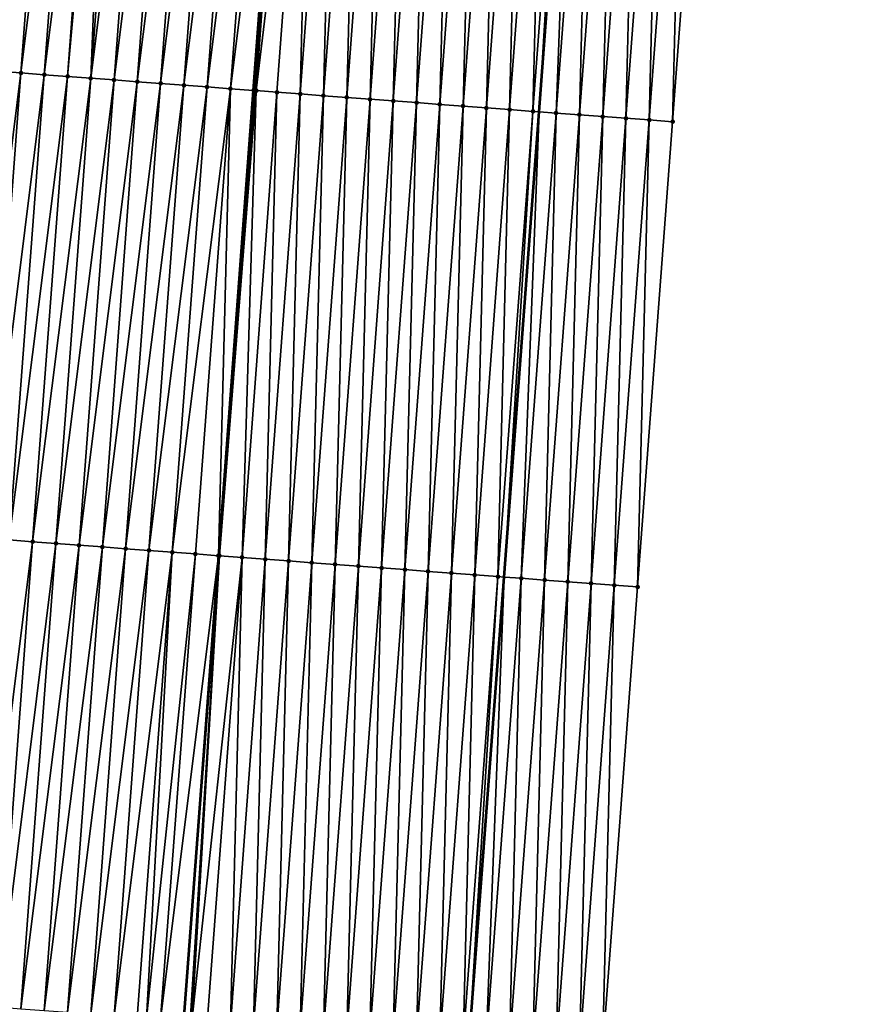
# Model space of a CAD drawing. Header units: feet. Extents: x 2017353 to 2024169, y 808050 to 818690.
# Tile 41 of 256: x 2023416 to 2023452, y 809386 to 809429. Entities that reach past the tile are written whole.
import ezdxf

# ---------------------------------------------------------------- set-up
doc = ezdxf.new("R2010")
doc.units = ezdxf.units.FT
doc.header["$MEASUREMENT"] = 0
for name, color, linetype, lineweight in [('EP_Travel Lane', 172, 'Continuous', 53), ('SB-Road Shots', 141, 'Continuous', 100), ('SB-Road X-Section', 40, 'Continuous', 13), ('STRIPING', 60, 'Continuous', 53)]:
    doc.layers.add(name, color=color, linetype=linetype, lineweight=lineweight)
doc.layers.add('I-77-MM15-17_SB-Surface-BORDER', color=7, linetype='Continuous')
doc.layers.add('I-77-MM15-17_SB-Surface-TIN', color=7, linetype='Continuous')

msp = doc.modelspace()

# ---------------------------------------------------------------- linework, layer by layer
at = {"layer": 'EP_Travel Lane'}
msp.add_polyline3d([(2023412.716046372, 809085.6146323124, 262.8752785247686), (2023414.210677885, 809105.5566020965, 263.1650210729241), (2023415.700220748, 809125.5128031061, 263.4539678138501), (2023417.172606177, 809145.4566661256, 263.7284222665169), (2023418.644971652, 809165.4002588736, 264.0206619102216), (2023420.117318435, 809185.3435984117, 264.3295602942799), (2023421.589662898, 809205.2869065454, 264.6405364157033), (2023423.062000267, 809225.230118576, 264.9578254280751), (2023424.534330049, 809245.1732278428, 265.2818805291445), (2023426.006666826, 809265.1164318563, 265.5997008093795), (2023427.479002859, 809285.059625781, 265.9181849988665), (2023428.956546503, 809304.9878242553, 266.1964958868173), (2023430.453207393, 809324.929921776, 266.4666277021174), (2023431.949844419, 809344.8717013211, 266.7591367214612), (2023433.446489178, 809364.8135838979, 267.0443937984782), (2023434.943131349, 809384.755432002, 267.3320853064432), (2023436.439759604, 809404.6970946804, 267.6328283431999), (2023437.936396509, 809424.6388726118, 267.9254550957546), (2023439.433031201, 809444.580621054, 268.2201574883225), (2023440.922986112, 809464.503379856, 268.5079282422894), (2023442.399370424, 809484.4468866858, 268.7907709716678), (2023443.875722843, 809504.389962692, 269.1021078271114), (2023445.352093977, 809524.3332915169, 269.3967178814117), (2023446.816998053, 809544.2817078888, 269.6885908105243)], dxfattribs=at)
at = {"layer": 'I-77-MM15-17_SB-Surface-BORDER', "color": 3, "linetype": 'Continuous', "lineweight": -3}
msp.add_polyline3d([(2023451.705109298, 809543.9130808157, 269.4070172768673), (2023450.245113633, 809523.9618708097, 269.1513591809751), (2023448.716360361, 809504.0226470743, 268.8509020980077), (2023447.187622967, 809484.0836304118, 268.5367400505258), (2023446.656019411, 809464.0689518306, 268.1706775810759), (2023445.15328495, 809444.1565300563, 267.8550836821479), (2023443.656648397, 809424.2147568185, 267.5621265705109), (2023442.160011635, 809404.272980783, 267.269366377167), (2023440.663358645, 809384.3309885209, 266.9918198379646), (2023439.166723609, 809364.3892354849, 266.6974349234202), (2023436.67282054, 809344.5213567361, 266.4710248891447), (2023435.176169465, 809324.5793899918, 266.1916938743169), (2023433.679507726, 809304.6372811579, 265.9223583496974), (2023432.202443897, 809284.7150899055, 265.6445454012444), (2023430.730105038, 809264.7719611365, 265.3218105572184), (2023429.257760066, 809244.8287495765, 265.004523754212), (2023427.785429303, 809224.8857304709, 264.6745725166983), (2023426.313097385, 809204.9426957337, 264.34565507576), (2023424.840759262, 809184.9995769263, 264.0222543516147), (2023423.368413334, 809165.056352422, 263.7058245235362), (2023421.896061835, 809145.1130524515, 263.3943555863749), (2023420.423694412, 809125.1695367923, 263.0970800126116), (2023417.936476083, 809105.2813916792, 262.8930770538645), (2023416.441847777, 809085.3394646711, 262.6004373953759)], dxfattribs=at)
at = {"layer": 'I-77-MM15-17_SB-Surface-TIN', "color": 128, "linetype": 'Continuous', "lineweight": -3}
for points in [[(2023416.234215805, 809446.3215861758, 268.2280965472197), (2023415.626391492, 809446.3674470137, 268.2110583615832), (2023414.129736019, 809426.4254216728, 267.9358460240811)], [(2023414.737565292, 809426.3796269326, 267.948231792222), (2023416.234215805, 809446.3215861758, 268.2280965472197), (2023414.129736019, 809426.4254216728, 267.9358460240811)], [(2023414.737565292, 809426.3796269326, 267.948231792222), (2023417.231386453, 809446.246414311, 268.2514662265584), (2023416.234215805, 809446.3215861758, 268.2280965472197)], [(2023414.737565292, 809426.3796269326, 267.948231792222), (2023415.734736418, 809426.304461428, 267.9711537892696), (2023417.231386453, 809446.246414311, 268.2514662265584)], [(2023415.734736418, 809426.304461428, 267.9711537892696), (2023418.228563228, 809446.1713240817, 268.2690898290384), (2023417.231386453, 809446.246414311, 268.2514662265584)], [(2023415.734736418, 809426.304461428, 267.9711537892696), (2023416.731910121, 809426.2293302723, 267.9916580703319), (2023418.228563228, 809446.1713240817, 268.2690898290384)], [(2023416.731910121, 809426.2293302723, 267.9916580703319), (2023419.22573524, 809446.0961703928, 268.2911801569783), (2023418.228563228, 809446.1713240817, 268.2690898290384)], [(2023416.731910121, 809426.2293302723, 267.9916580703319), (2023417.729084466, 809426.15420766, 268.0115610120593), (2023419.22573524, 809446.0961703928, 268.2911801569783)], [(2023417.729084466, 809426.15420766, 268.0115610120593), (2023419.519483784, 809446.0740241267, 268.2982034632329), (2023419.22573524, 809446.0961703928, 268.2911801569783)], [(2023417.729084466, 809426.15420766, 268.0115610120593), (2023418.726257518, 809426.0790678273, 268.032676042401), (2023419.519483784, 809446.0740241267, 268.2982034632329)], [(2023418.726257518, 809426.0790678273, 268.032676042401), (2023420.222906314, 809446.0210042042, 268.3141502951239), (2023419.519483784, 809446.0740241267, 268.2982034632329)], [(2023418.726257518, 809426.0790678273, 268.032676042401), (2023421.2200775, 809445.9458395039, 268.337015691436), (2023420.222906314, 809446.0210042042, 268.3141502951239)], [(2023418.726257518, 809426.0790678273, 268.032676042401), (2023419.723429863, 809426.0039185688, 268.0544545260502), (2023421.2200775, 809445.9458395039, 268.337015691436)], [(2023419.723429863, 809426.0039185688, 268.0544545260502), (2023422.217250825, 809445.8707032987, 268.35787539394), (2023421.2200775, 809445.9458395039, 268.337015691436)], [(2023419.723429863, 809426.0039185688, 268.0544545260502), (2023420.720605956, 809425.9288192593, 268.072717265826), (2023422.217250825, 809445.8707032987, 268.35787539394)], [(2023420.720605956, 809425.9288192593, 268.072717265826), (2023423.214424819, 809445.7955760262, 268.3781063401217), (2023422.217250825, 809445.8707032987, 268.35787539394)], [(2023421.717779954, 809425.8536920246, 268.0929455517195), (2023423.214424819, 809445.7955760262, 268.3781063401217), (2023420.720605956, 809425.9288192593, 268.072717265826)], [(2023421.717779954, 809425.8536920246, 268.0929455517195), (2023424.211598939, 809445.7204504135, 268.3982204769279), (2023423.214424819, 809445.7955760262, 268.3781063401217)], [(2023421.717779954, 809425.8536920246, 268.0929455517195), (2023422.714954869, 809425.7785770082, 268.1123138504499), (2023424.211598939, 809445.7204504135, 268.3982204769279)], [(2023422.714954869, 809425.7785770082, 268.1123138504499), (2023425.208770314, 809445.6452882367, 268.4209082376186), (2023424.211598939, 809445.7204504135, 268.3982204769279)], [(2023422.714954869, 809425.7785770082, 268.1123138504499), (2023423.712127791, 809425.7034354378, 268.1335511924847), (2023425.208770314, 809445.6452882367, 268.4209082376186)], [(2023423.712127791, 809425.7034354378, 268.1335511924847), (2023426.205941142, 809445.5701187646, 268.4441094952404), (2023425.208770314, 809445.6452882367, 268.4209082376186)], [(2023423.712127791, 809425.7034354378, 268.1335511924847), (2023424.709298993, 809425.628270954, 268.1564013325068), (2023426.205941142, 809445.5701187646, 268.4441094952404)], [(2023424.709298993, 809425.628270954, 268.1564013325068), (2023427.199799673, 809445.4952109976, 268.4663927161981), (2023426.205941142, 809445.5701187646, 268.4441094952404)], [(2023424.709298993, 809425.628270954, 268.1564013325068), (2023425.706476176, 809425.5531861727, 268.1736414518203), (2023427.199799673, 809445.4952109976, 268.4663927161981)], [(2023427.199799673, 809445.4952109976, 268.4663927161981), (2023425.706476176, 809425.5531861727, 268.1736414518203), (2023427.203112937, 809445.4949621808, 268.4664035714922)], [(2023427.236363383, 809445.4924651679, 268.4665125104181), (2023427.203112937, 809445.4949621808, 268.4664035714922), (2023425.706476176, 809425.5531861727, 268.1736414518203)], [(2023425.783654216, 809425.5473863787, 268.1741704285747), (2023427.236363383, 809445.4924651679, 268.4665125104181), (2023425.706476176, 809425.5531861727, 268.1736414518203)], [(2023425.783654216, 809425.5473863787, 268.1741704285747), (2023425.81575432, 809425.544975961, 268.1742610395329), (2023427.236363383, 809445.4924651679, 268.4665125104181)], [(2023425.81575432, 809425.544975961, 268.1742610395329), (2023428.200318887, 809445.4202606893, 268.4566651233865), (2023427.236363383, 809445.4924651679, 268.4665125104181)], [(2023425.81575432, 809425.544975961, 268.1742610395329), (2023426.703679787, 809425.478453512, 268.1660969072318), (2023428.200318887, 809445.4202606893, 268.4566651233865)], [(2023426.703679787, 809425.478453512, 268.1660969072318), (2023427.700889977, 809425.4038085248, 268.1523812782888), (2023428.200318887, 809445.4202606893, 268.4566651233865)], [(2023427.700889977, 809425.4038085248, 268.1523812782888), (2023429.197529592, 809445.3456225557, 268.4424671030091), (2023428.200318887, 809445.4202606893, 268.4566651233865)], [(2023427.700889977, 809425.4038085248, 268.1523812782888), (2023428.698104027, 809425.329214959, 268.1350462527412), (2023429.197529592, 809445.3456225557, 268.4424671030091)], [(2023428.698104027, 809425.329214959, 268.1350462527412), (2023430.194743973, 809445.2710334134, 268.4248207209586), (2023429.197529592, 809445.3456225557, 268.4424671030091)], [(2023428.698104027, 809425.329214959, 268.1350462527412), (2023429.69532056, 809425.2546544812, 268.1153822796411), (2023430.194743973, 809445.2710334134, 268.4248207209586)], [(2023429.69532056, 809425.2546544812, 268.1153822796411), (2023431.191959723, 809445.1964625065, 268.4058907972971), (2023430.194743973, 809445.2710334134, 268.4248207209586)], [(2023429.69532056, 809425.2546544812, 268.1153822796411), (2023430.69253647, 809425.1800856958, 268.0963030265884), (2023431.191959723, 809445.1964625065, 268.4058907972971)], [(2023430.69253647, 809425.1800856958, 268.0963030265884), (2023432.18917408, 809445.1218730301, 268.3882679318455), (2023431.191959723, 809445.1964625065, 268.4058907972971)], [(2023430.69253647, 809425.1800856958, 268.0963030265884), (2023431.689750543, 809425.1054924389, 268.0789462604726), (2023432.18917408, 809445.1218730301, 268.3882679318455)], [(2023431.689750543, 809425.1054924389, 268.0789462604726), (2023433.186390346, 809445.047308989, 268.3688547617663), (2023432.18917408, 809445.1218730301, 268.3882679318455)], [(2023431.689750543, 809425.1054924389, 268.0789462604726), (2023432.68696817, 809425.0309465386, 268.0582562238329), (2023433.186390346, 809445.047308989, 268.3688547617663)], [(2023432.68696817, 809425.0309465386, 268.0582562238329), (2023434.183607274, 809444.9727537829, 268.348819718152), (2023433.186390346, 809445.047308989, 268.3688547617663)], [(2023432.68696817, 809425.0309465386, 268.0582562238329), (2023433.684185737, 809424.9563998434, 268.0376221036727), (2023434.183607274, 809444.9727537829, 268.348819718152)], [(2023433.684185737, 809424.9563998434, 268.0376221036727), (2023435.180825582, 809444.898216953, 268.3274912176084), (2023434.183607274, 809444.9727537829, 268.348819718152)], [(2023433.684185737, 809424.9563998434, 268.0376221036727), (2023434.681402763, 809424.881845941, 268.017495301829), (2023435.180825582, 809444.898216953, 268.3274912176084)], [(2023434.681402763, 809424.881845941, 268.017495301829), (2023436.178043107, 809444.8236696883, 268.3068972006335), (2023435.180825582, 809444.898216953, 268.3274912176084)], [(2023434.681402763, 809424.881845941, 268.017495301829), (2023435.678617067, 809424.8072557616, 267.9999219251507), (2023436.178043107, 809444.8236696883, 268.3068972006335)], [(2023435.678617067, 809424.8072557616, 267.9999219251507), (2023437.175258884, 809444.7490991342, 268.2879424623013), (2023436.178043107, 809444.8236696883, 268.3068972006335)], [(2023435.678617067, 809424.8072557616, 267.9999219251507), (2023436.675829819, 809424.7326449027, 267.9838041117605), (2023437.175258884, 809444.7490991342, 268.2879424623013)], [(2023436.675829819, 809424.7326449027, 267.9838041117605), (2023438.172473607, 809444.674514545, 268.2699755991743), (2023437.175258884, 809444.7490991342, 268.2879424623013)], [(2023436.675829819, 809424.7326449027, 267.9838041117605), (2023437.673067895, 809424.6583714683, 267.9439360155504), (2023438.172473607, 809444.674514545, 268.2699755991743)], [(2023437.673067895, 809424.6583714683, 267.9439360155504), (2023439.169703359, 809444.6001301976, 268.2379143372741), (2023438.172473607, 809444.674514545, 268.2699755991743)], [(2023437.673067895, 809424.6583714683, 267.9439360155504), (2023437.936396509, 809424.6388726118, 267.9254550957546), (2023439.169703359, 809444.6001301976, 268.2379143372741)], [(2023439.169703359, 809444.6001301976, 268.2379143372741), (2023437.936396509, 809424.6388726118, 267.9254550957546), (2023439.433031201, 809444.580621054, 268.2201574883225)], [(2023438.670338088, 809424.5845259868, 267.8739456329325), (2023439.433031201, 809444.580621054, 268.2201574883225), (2023437.936396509, 809424.6388726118, 267.9254550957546)], [(2023438.670338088, 809424.5845259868, 267.8739456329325), (2023440.166970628, 809444.5262457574, 268.1706661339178), (2023439.433031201, 809444.580621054, 268.2201574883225)], [(2023438.670338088, 809424.5845259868, 267.8739456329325), (2023439.667605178, 809424.510639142, 267.8068666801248), (2023440.166970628, 809444.5262457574, 268.1706661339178)], [(2023439.667605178, 809424.510639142, 267.8068666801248), (2023441.164236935, 809444.4523484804, 268.1043214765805), (2023440.166970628, 809444.5262457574, 268.1706661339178)], [(2023439.667605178, 809424.510639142, 267.8068666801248), (2023440.664856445, 809424.4365414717, 267.7546270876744), (2023441.164236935, 809444.4523484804, 268.1043214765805)], [(2023440.664856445, 809424.4365414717, 267.7546270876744), (2023442.161485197, 809444.3782107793, 268.054899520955), (2023441.164236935, 809444.4523484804, 268.1043214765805)], [(2023440.664856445, 809424.4365414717, 267.7546270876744), (2023441.662121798, 809424.3626314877, 267.6891768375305), (2023442.161485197, 809444.3782107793, 268.054899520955)], [(2023441.662121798, 809424.3626314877, 267.6891768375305), (2023443.158751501, 809444.3043134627, 267.9885576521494), (2023442.161485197, 809444.3782107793, 268.054899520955)], [(2023441.662121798, 809424.3626314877, 267.6891768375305), (2023442.65938459, 809424.2886873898, 267.6261277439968), (2023443.158751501, 809444.3043134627, 267.9885576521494)], [(2023442.65938459, 809424.2886873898, 267.6261277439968), (2023444.156017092, 809444.2304066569, 267.9228836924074), (2023443.158751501, 809444.3043134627, 267.9885576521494)], [(2023442.65938459, 809424.2886873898, 267.6261277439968), (2023443.656648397, 809424.2147568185, 267.5621265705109), (2023444.156017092, 809444.2304066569, 267.9228836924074)], [(2023443.656648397, 809424.2147568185, 267.5621265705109), (2023445.15328495, 809444.1565300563, 267.8550836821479), (2023444.156017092, 809444.2304066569, 267.9228836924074)], [(2023413.262560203, 809406.4361260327, 267.6625688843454), (2023415.734736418, 809426.304461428, 267.9711537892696), (2023414.737565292, 809426.3796269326, 267.948231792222)], [(2023413.262560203, 809406.4361260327, 267.6625688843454), (2023414.23809651, 809406.3626434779, 267.6813438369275), (2023415.734736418, 809426.304461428, 267.9711537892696)], [(2023414.23809651, 809406.3626434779, 267.6813438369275), (2023416.731910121, 809426.2293302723, 267.9916580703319), (2023415.734736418, 809426.304461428, 267.9711537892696)], [(2023414.23809651, 809406.3626434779, 267.6813438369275), (2023415.23527086, 809406.2875209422, 267.7012413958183), (2023416.731910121, 809426.2293302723, 267.9916580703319)], [(2023415.23527086, 809406.2875209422, 267.7012413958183), (2023417.729084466, 809426.15420766, 268.0115610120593), (2023416.731910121, 809426.2293302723, 267.9916580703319)], [(2023415.23527086, 809406.2875209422, 267.7012413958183), (2023416.232444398, 809406.2123875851, 267.7219006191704), (2023417.729084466, 809426.15420766, 268.0115610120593)], [(2023416.232444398, 809406.2123875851, 267.7219006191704), (2023418.726257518, 809426.0790678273, 268.032676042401), (2023417.729084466, 809426.15420766, 268.0115610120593)], [(2023416.232444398, 809406.2123875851, 267.7219006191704), (2023417.229617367, 809406.1372466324, 267.7430944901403), (2023418.726257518, 809426.0790678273, 268.032676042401)], [(2023417.229617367, 809406.1372466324, 267.7430944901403), (2023419.723429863, 809426.0039185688, 268.0544545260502), (2023418.726257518, 809426.0790678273, 268.032676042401)], [(2023417.229617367, 809406.1372466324, 267.7430944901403), (2023418.226791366, 809406.0621194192, 267.7633212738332), (2023419.723429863, 809426.0039185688, 268.0544545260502)], [(2023418.226791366, 809406.0621194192, 267.7633212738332), (2023420.720605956, 809425.9288192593, 268.072717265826), (2023419.723429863, 809426.0039185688, 268.0544545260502)], [(2023418.226791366, 809406.0621194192, 267.7633212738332), (2023419.22396776, 809405.9870241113, 267.7813023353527), (2023420.720605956, 809425.9288192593, 268.072717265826)], [(2023419.22396776, 809405.9870241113, 267.7813023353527), (2023421.717779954, 809425.8536920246, 268.0929455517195), (2023420.720605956, 809425.9288192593, 268.072717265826)], [(2023419.22396776, 809405.9870241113, 267.7813023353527), (2023420.221144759, 809405.9119368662, 267.7987158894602), (2023421.717779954, 809425.8536920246, 268.0929455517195)], [(2023420.221144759, 809405.9119368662, 267.7987158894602), (2023422.714954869, 809425.7785770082, 268.1123138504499), (2023421.717779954, 809425.8536920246, 268.0929455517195)], [(2023420.221144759, 809405.9119368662, 267.7987158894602), (2023421.218319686, 809405.8368220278, 267.818071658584), (2023422.714954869, 809425.7785770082, 268.1123138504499)], [(2023421.218319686, 809405.8368220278, 267.818071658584), (2023423.712127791, 809425.7034354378, 268.1335511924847), (2023422.714954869, 809425.7785770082, 268.1123138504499)], [(2023422.215490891, 809405.7616575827, 267.8409190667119), (2023423.712127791, 809425.7034354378, 268.1335511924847), (2023421.218319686, 809405.8368220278, 267.818071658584)], [(2023422.215490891, 809405.7616575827, 267.8409190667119), (2023424.709298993, 809425.628270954, 268.1564013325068), (2023423.712127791, 809425.7034354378, 268.1335511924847)], [(2023422.215490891, 809405.7616575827, 267.8409190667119), (2023423.212664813, 809405.6865293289, 267.8612190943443), (2023424.709298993, 809425.628270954, 268.1564013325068)], [(2023423.212664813, 809405.6865293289, 267.8612190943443), (2023424.195671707, 809405.6124348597, 267.8835807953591), (2023424.709298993, 809425.628270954, 268.1564013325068)], [(2023424.195671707, 809405.6124348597, 267.8835807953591), (2023425.706476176, 809425.5531861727, 268.1736414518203), (2023424.709298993, 809425.628270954, 268.1564013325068)], [(2023424.195671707, 809405.6124348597, 267.8835807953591), (2023424.209836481, 809405.6113710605, 267.8836317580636), (2023425.706476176, 809425.5531861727, 268.1736414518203)], [(2023424.237458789, 809405.6092965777, 267.8837311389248), (2023425.706476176, 809425.5531861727, 268.1736414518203), (2023424.209836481, 809405.6113710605, 267.8836317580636)], [(2023424.237458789, 809405.6092965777, 267.8837311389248), (2023425.783654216, 809425.5473863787, 268.1741704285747), (2023425.706476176, 809425.5531861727, 268.1736414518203)], [(2023424.237458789, 809405.6092965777, 267.8837311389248), (2023425.81575432, 809425.544975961, 268.1742610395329), (2023425.783654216, 809425.5473863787, 268.1741704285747)], [(2023424.237458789, 809405.6092965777, 267.8837311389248), (2023425.207044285, 809405.5366942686, 267.8721547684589), (2023425.81575432, 809425.544975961, 268.1742610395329)], [(2023425.207044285, 809405.5366942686, 267.8721547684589), (2023426.703679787, 809425.478453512, 268.1660969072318), (2023425.81575432, 809425.544975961, 268.1742610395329)], [(2023425.207044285, 809405.5366942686, 267.8721547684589), (2023426.204256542, 809405.4620768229, 267.8565005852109), (2023426.703679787, 809425.478453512, 268.1660969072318)], [(2023426.204256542, 809405.4620768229, 267.8565005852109), (2023427.700889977, 809425.4038085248, 268.1523812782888), (2023426.703679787, 809425.478453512, 268.1660969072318)], [(2023426.204256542, 809405.4620768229, 267.8565005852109), (2023427.201471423, 809405.3874943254, 267.8383864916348), (2023427.700889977, 809425.4038085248, 268.1523812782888)], [(2023427.201471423, 809405.3874943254, 267.8383864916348), (2023428.698104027, 809425.329214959, 268.1350462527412), (2023427.700889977, 809425.4038085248, 268.1523812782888)], [(2023427.201471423, 809405.3874943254, 267.8383864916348), (2023428.198687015, 809405.3129213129, 267.8196047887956), (2023428.698104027, 809425.329214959, 268.1350462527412)], [(2023428.198687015, 809405.3129213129, 267.8196047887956), (2023429.69532056, 809425.2546544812, 268.1153822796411), (2023428.698104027, 809425.329214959, 268.1350462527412)], [(2023428.198687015, 809405.3129213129, 267.8196047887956), (2023429.195903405, 809405.2383589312, 267.8000748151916), (2023429.69532056, 809425.2546544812, 268.1153822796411)], [(2023429.195903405, 809405.2383589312, 267.8000748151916), (2023430.69253647, 809425.1800856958, 268.0963030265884), (2023429.69532056, 809425.2546544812, 268.1153822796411)], [(2023429.195903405, 809405.2383589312, 267.8000748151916), (2023430.193116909, 809405.1637580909, 267.783251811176), (2023430.69253647, 809425.1800856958, 268.0963030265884)], [(2023430.193116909, 809405.1637580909, 267.783251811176), (2023431.689750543, 809425.1054924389, 268.0789462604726), (2023430.69253647, 809425.1800856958, 268.0963030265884)], [(2023430.193116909, 809405.1637580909, 267.783251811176), (2023431.190336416, 809405.0892372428, 267.760798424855), (2023431.689750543, 809425.1054924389, 268.0789462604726)], [(2023431.190336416, 809405.0892372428, 267.760798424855), (2023432.68696817, 809425.0309465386, 268.0582562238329), (2023431.689750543, 809425.1054924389, 268.0789462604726)], [(2023431.190336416, 809405.0892372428, 267.760798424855), (2023432.187552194, 809405.0146666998, 267.7418428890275), (2023432.68696817, 809425.0309465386, 268.0582562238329)], [(2023432.187552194, 809405.0146666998, 267.7418428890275), (2023433.684185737, 809424.9563998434, 268.0376221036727), (2023432.68696817, 809425.0309465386, 268.0582562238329)], [(2023432.187552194, 809405.0146666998, 267.7418428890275), (2023433.184765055, 809404.9400573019, 267.7256222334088), (2023433.684185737, 809424.9563998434, 268.0376221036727)], [(2023433.184765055, 809404.9400573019, 267.7256222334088), (2023434.681402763, 809424.881845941, 268.017495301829), (2023433.684185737, 809424.9563998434, 268.0376221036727)], [(2023433.184765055, 809404.9400573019, 267.7256222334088), (2023434.181980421, 809404.8654812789, 267.7070524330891), (2023434.681402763, 809424.881845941, 268.017495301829)], [(2023434.181980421, 809404.8654812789, 267.7070524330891), (2023435.678617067, 809424.8072557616, 267.9999219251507), (2023434.681402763, 809424.881845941, 268.017495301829)], [(2023434.181980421, 809404.8654812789, 267.7070524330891), (2023435.179198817, 809404.7909456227, 267.6856413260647), (2023435.678617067, 809424.8072557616, 267.9999219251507)], [(2023435.179198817, 809404.7909456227, 267.6856413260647), (2023436.675829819, 809424.7326449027, 267.9838041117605), (2023435.678617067, 809424.8072557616, 267.9999219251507)], [(2023435.179198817, 809404.7909456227, 267.6856413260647), (2023436.176432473, 809404.7166132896, 267.6499189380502), (2023436.675829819, 809424.7326449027, 267.9838041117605)], [(2023436.176432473, 809404.7166132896, 267.6499189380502), (2023437.673067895, 809424.6583714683, 267.9439360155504), (2023436.675829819, 809424.7326449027, 267.9838041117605)], [(2023436.176432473, 809404.7166132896, 267.6499189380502), (2023436.439759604, 809404.6970946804, 267.6328283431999), (2023437.673067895, 809424.6583714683, 267.9439360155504)], [(2023437.673067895, 809424.6583714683, 267.9439360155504), (2023436.439759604, 809404.6970946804, 267.6328283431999), (2023437.936396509, 809424.6388726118, 267.9254550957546)], [(2023437.173697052, 809404.6426930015, 267.5851939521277), (2023437.936396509, 809424.6388726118, 267.9254550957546), (2023436.439759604, 809404.6970946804, 267.6328283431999)], [(2023437.173697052, 809404.6426930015, 267.5851939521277), (2023438.670338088, 809424.5845259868, 267.8739456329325), (2023437.936396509, 809424.6388726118, 267.9254550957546)], [(2023437.173697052, 809404.6426930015, 267.5851939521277), (2023438.170962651, 809404.5687862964, 267.5195129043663), (2023438.670338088, 809424.5845259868, 267.8739456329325)], [(2023438.170962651, 809404.5687862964, 267.5195129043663), (2023439.667605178, 809424.510639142, 267.8068666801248), (2023438.670338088, 809424.5845259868, 267.8739456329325)], [(2023438.170962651, 809404.5687862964, 267.5195129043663), (2023439.168213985, 809404.4946895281, 267.4672098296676), (2023439.667605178, 809424.510639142, 267.8068666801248)], [(2023439.168213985, 809404.4946895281, 267.4672098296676), (2023440.664856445, 809424.4365414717, 267.7546270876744), (2023439.667605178, 809424.510639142, 267.8068666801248)], [(2023439.168213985, 809404.4946895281, 267.4672098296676), (2023440.165480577, 809404.4207960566, 267.4005973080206), (2023440.664856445, 809424.4365414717, 267.7546270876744)], [(2023440.165480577, 809404.4207960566, 267.4005973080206), (2023441.662121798, 809424.3626314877, 267.6891768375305), (2023440.664856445, 809424.4365414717, 267.7546270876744)], [(2023440.165480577, 809404.4207960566, 267.4005973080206), (2023441.162745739, 809404.3468835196, 267.3353267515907), (2023441.662121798, 809424.3626314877, 267.6891768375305)], [(2023441.162745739, 809404.3468835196, 267.3353267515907), (2023442.65938459, 809424.2886873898, 267.6261277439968), (2023441.662121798, 809424.3626314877, 267.6891768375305)], [(2023441.162745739, 809404.3468835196, 267.3353267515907), (2023442.160011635, 809404.272980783, 267.269366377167), (2023442.65938459, 809424.2886873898, 267.6261277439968)], [(2023442.160011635, 809404.272980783, 267.269366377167), (2023443.656648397, 809424.2147568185, 267.5621265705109), (2023442.65938459, 809424.2886873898, 267.6261277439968)], [(2023413.73863335, 809386.3457349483, 267.4091850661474), (2023416.232444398, 809406.2123875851, 267.7219006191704), (2023415.23527086, 809406.2875209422, 267.7012413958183)], [(2023413.73863335, 809386.3457349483, 267.4091850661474), (2023414.735811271, 809386.270659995, 267.4257331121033), (2023416.232444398, 809406.2123875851, 267.7219006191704)], [(2023414.735811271, 809386.270659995, 267.4257331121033), (2023417.229617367, 809406.1372466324, 267.7430944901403), (2023416.232444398, 809406.2123875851, 267.7219006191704)], [(2023414.735811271, 809386.270659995, 267.4257331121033), (2023415.732982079, 809386.1954902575, 267.448952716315), (2023417.229617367, 809406.1372466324, 267.7430944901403)], [(2023415.732982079, 809386.1954902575, 267.448952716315), (2023418.226791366, 809406.0621194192, 267.7633212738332), (2023417.229617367, 809406.1372466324, 267.7430944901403)], [(2023415.732982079, 809386.1954902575, 267.448952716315), (2023416.730157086, 809386.1203764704, 267.4682341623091), (2023418.226791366, 809406.0621194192, 267.7633212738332)], [(2023416.730157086, 809386.1203764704, 267.4682341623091), (2023419.22396776, 809405.9870241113, 267.7813023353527), (2023418.226791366, 809406.0621194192, 267.7633212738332)], [(2023416.730157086, 809386.1203764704, 267.4682341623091), (2023417.727335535, 809386.0453085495, 267.4842872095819), (2023419.22396776, 809405.9870241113, 267.7813023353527)], [(2023417.727335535, 809386.0453085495, 267.4842872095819), (2023420.221144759, 809405.9119368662, 267.7987158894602), (2023419.22396776, 809405.9870241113, 267.7813023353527)], [(2023417.727335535, 809386.0453085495, 267.4842872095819), (2023418.72451078, 809385.970197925, 267.5033460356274), (2023420.221144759, 809405.9119368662, 267.7987158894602)], [(2023418.72451078, 809385.970197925, 267.5033460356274), (2023421.218319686, 809405.8368220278, 267.818071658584), (2023420.221144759, 809405.9119368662, 267.7987158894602)], [(2023418.72451078, 809385.970197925, 267.5033460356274), (2023419.721686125, 809385.8950886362, 267.5223108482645), (2023421.218319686, 809405.8368220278, 267.818071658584)], [(2023419.721686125, 809385.8950886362, 267.5223108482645), (2023422.215490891, 809405.7616575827, 267.8409190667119), (2023421.218319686, 809405.8368220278, 267.818071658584)], [(2023419.721686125, 809385.8950886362, 267.5223108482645), (2023420.718855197, 809385.8198957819, 267.5471575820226), (2023422.215490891, 809405.7616575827, 267.8409190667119)], [(2023421.110379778, 809385.7903764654, 267.5566254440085), (2023422.215490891, 809405.7616575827, 267.8409190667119), (2023420.718855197, 809385.8198957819, 267.5471575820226)], [(2023421.110379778, 809385.7903764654, 267.5566254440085), (2023423.212664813, 809405.6865293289, 267.8612190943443), (2023422.215490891, 809405.7616575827, 267.8409190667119)], [(2023421.110379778, 809385.7903764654, 267.5566254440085), (2023421.716028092, 809385.7447538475, 267.5684202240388), (2023423.212664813, 809405.6865293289, 267.8612190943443)], [(2023421.716028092, 809385.7447538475, 267.5684202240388), (2023424.195671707, 809405.6124348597, 267.8835807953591), (2023423.212664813, 809405.6865293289, 267.8612190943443)], [(2023421.716028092, 809385.7447538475, 267.5684202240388), (2023422.713202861, 809385.6696368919, 267.5879246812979), (2023424.195671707, 809405.6124348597, 267.8835807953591)], [(2023424.195671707, 809405.6124348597, 267.8835807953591), (2023422.713202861, 809385.6696368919, 267.5879246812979), (2023424.209836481, 809405.6113710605, 267.8836317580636)], [(2023424.237458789, 809405.6092965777, 267.8837311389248), (2023424.209836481, 809405.6113710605, 267.8836317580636), (2023422.713202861, 809385.6696368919, 267.5879246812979)], [(2023422.983552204, 809385.649315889, 267.5901082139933), (2023424.237458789, 809405.6092965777, 267.8837311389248), (2023422.713202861, 809385.6696368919, 267.5879246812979)], [(2023422.983552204, 809385.649315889, 267.5901082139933), (2023423.058579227, 809385.6436841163, 267.5901761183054), (2023424.237458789, 809405.6092965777, 267.8837311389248)], [(2023423.058579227, 809385.6436841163, 267.5901761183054), (2023425.207044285, 809405.5366942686, 267.8721547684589), (2023424.237458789, 809405.6092965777, 267.8837311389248)], [(2023423.058579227, 809385.6436841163, 267.5901761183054), (2023423.710402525, 809385.594851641, 267.5840814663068), (2023425.207044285, 809405.5366942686, 267.8721547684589)], [(2023423.710402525, 809385.594851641, 267.5840814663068), (2023424.707617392, 809385.520268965, 267.5659796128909), (2023425.207044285, 809405.5366942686, 267.8721547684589)], [(2023424.707617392, 809385.520268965, 267.5659796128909), (2023426.204256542, 809405.4620768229, 267.8565005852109), (2023425.207044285, 809405.5366942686, 267.8721547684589)], [(2023424.707617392, 809385.520268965, 267.5659796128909), (2023425.704834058, 809385.4457102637, 267.5461902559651), (2023426.204256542, 809405.4620768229, 267.8565005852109)], [(2023425.704834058, 809385.4457102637, 267.5461902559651), (2023427.201471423, 809405.3874943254, 267.8383864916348), (2023426.204256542, 809405.4620768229, 267.8565005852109)], [(2023425.704834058, 809385.4457102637, 267.5461902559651), (2023426.702051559, 809385.3711626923, 267.5256174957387), (2023427.201471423, 809405.3874943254, 267.8383864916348)], [(2023426.702051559, 809385.3711626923, 267.5256174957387), (2023428.198687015, 809405.3129213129, 267.8196047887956), (2023427.201471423, 809405.3874943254, 267.8383864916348)], [(2023426.702051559, 809385.3711626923, 267.5256174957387), (2023427.6992695, 809385.2966209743, 267.5046327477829), (2023428.198687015, 809405.3129213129, 267.8196047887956)], [(2023427.6992695, 809385.2966209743, 267.5046327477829), (2023429.195903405, 809405.2383589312, 267.8000748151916), (2023428.198687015, 809405.3129213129, 267.8196047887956)], [(2023427.6992695, 809385.2966209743, 267.5046327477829), (2023428.696485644, 809385.222055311, 267.4853334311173), (2023429.195903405, 809405.2383589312, 267.8000748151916)], [(2023428.696485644, 809385.222055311, 267.4853334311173), (2023430.193116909, 809405.1637580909, 267.783251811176), (2023429.195903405, 809405.2383589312, 267.8000748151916)], [(2023428.696485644, 809385.222055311, 267.4853334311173), (2023429.693706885, 809385.1475575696, 267.4612532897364), (2023430.193116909, 809405.1637580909, 267.783251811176)], [(2023429.693706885, 809385.1475575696, 267.4612532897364), (2023431.190336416, 809405.0892372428, 267.760798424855), (2023430.193116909, 809405.1637580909, 267.783251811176)], [(2023429.693706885, 809385.1475575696, 267.4612532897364), (2023430.690926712, 809385.0730409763, 267.4385000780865), (2023431.190336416, 809405.0892372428, 267.760798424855)], [(2023430.690926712, 809385.0730409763, 267.4385000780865), (2023432.187552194, 809405.0146666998, 267.7418428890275), (2023431.190336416, 809405.0892372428, 267.760798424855)], [(2023430.690926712, 809385.0730409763, 267.4385000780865), (2023431.688143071, 809384.9984781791, 267.4189990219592), (2023432.187552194, 809405.0146666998, 267.7418428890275)], [(2023431.688143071, 809384.9984781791, 267.4189990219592), (2023433.184765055, 809404.9400573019, 267.7256222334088), (2023432.187552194, 809405.0146666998, 267.7418428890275)], [(2023431.688143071, 809384.9984781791, 267.4189990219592), (2023432.685358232, 809384.923899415, 267.4006218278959), (2023433.184765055, 809404.9400573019, 267.7256222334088)], [(2023432.685358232, 809384.923899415, 267.4006218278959), (2023434.181980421, 809404.8654812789, 267.7070524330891), (2023433.184765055, 809404.9400573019, 267.7256222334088)], [(2023432.685358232, 809384.923899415, 267.4006218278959), (2023433.682575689, 809384.8493512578, 267.3800903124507), (2023434.181980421, 809404.8654812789, 267.7070524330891)], [(2023433.682575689, 809384.8493512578, 267.3800903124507), (2023435.179198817, 809404.7909456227, 267.6856413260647), (2023434.181980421, 809404.8654812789, 267.7070524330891)], [(2023433.682575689, 809384.8493512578, 267.3800903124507), (2023434.679804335, 809384.7749521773, 267.3490657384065), (2023435.179198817, 809404.7909456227, 267.6856413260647)], [(2023434.679804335, 809384.7749521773, 267.3490657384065), (2023436.176432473, 809404.7166132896, 267.6499189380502), (2023435.179198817, 809404.7909456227, 267.6856413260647)], [(2023434.679804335, 809384.7749521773, 267.3490657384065), (2023434.943131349, 809384.755432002, 267.3320853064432), (2023436.176432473, 809404.7166132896, 267.6499189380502)], [(2023436.176432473, 809404.7166132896, 267.6499189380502), (2023434.943131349, 809384.755432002, 267.3320853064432), (2023436.439759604, 809404.6970946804, 267.6328283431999)], [(2023435.677068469, 809384.7010259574, 267.284757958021), (2023436.439759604, 809404.6970946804, 267.6328283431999), (2023434.943131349, 809384.755432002, 267.3320853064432)], [(2023435.677068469, 809384.7010259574, 267.284757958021), (2023437.173697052, 809404.6426930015, 267.5851939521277), (2023436.439759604, 809404.6970946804, 267.6328283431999)], [(2023435.677068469, 809384.7010259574, 267.284757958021), (2023436.674327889, 809384.6270369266, 267.2248712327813), (2023437.173697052, 809404.6426930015, 267.5851939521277)], [(2023436.674327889, 809384.6270369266, 267.2248712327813), (2023438.170962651, 809404.5687862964, 267.5195129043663), (2023437.173697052, 809404.6426930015, 267.5851939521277)], [(2023436.674327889, 809384.6270369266, 267.2248712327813), (2023437.6715763, 809384.5529012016, 267.1753098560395), (2023438.170962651, 809404.5687862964, 267.5195129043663)], [(2023437.6715763, 809384.5529012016, 267.1753098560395), (2023439.168213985, 809404.4946895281, 267.4672098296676), (2023438.170962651, 809404.5687862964, 267.5195129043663)], [(2023437.6715763, 809384.5529012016, 267.1753098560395), (2023438.668838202, 809384.4789452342, 267.1130959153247), (2023439.168213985, 809404.4946895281, 267.4672098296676)], [(2023438.668838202, 809384.4789452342, 267.1130959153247), (2023440.165480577, 809404.4207960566, 267.4005973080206), (2023439.168213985, 809404.4946895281, 267.4672098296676)], [(2023438.668838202, 809384.4789452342, 267.1130959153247), (2023439.666095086, 809384.4049224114, 267.0555877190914), (2023440.165480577, 809404.4207960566, 267.4005973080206)], [(2023439.666095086, 809384.4049224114, 267.0555877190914), (2023441.162745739, 809404.3468835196, 267.3353267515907), (2023440.165480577, 809404.4207960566, 267.4005973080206)], [(2023439.666095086, 809384.4049224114, 267.0555877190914), (2023440.663358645, 809384.3309885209, 266.9918198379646), (2023441.162745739, 809404.3468835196, 267.3353267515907)], [(2023440.663358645, 809384.3309885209, 266.9918198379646), (2023442.160011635, 809404.272980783, 267.269366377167), (2023441.162745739, 809404.3468835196, 267.3353267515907)]]:
    msp.add_3dface(points, dxfattribs=at)
at = {"layer": 'SB-Road Shots', "lineweight": 100}
for p in [(2023415.734736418, 809426.304461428, 267.9711537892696), (2023416.731910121, 809426.2293302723, 267.9916580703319), (2023417.729084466, 809426.15420766, 268.0115610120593), (2023418.726257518, 809426.0790678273, 268.032676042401), (2023419.723429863, 809426.0039185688, 268.0544545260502), (2023420.720605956, 809425.9288192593, 268.072717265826), (2023421.717779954, 809425.8536920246, 268.0929455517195), (2023422.714954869, 809425.7785770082, 268.1123138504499), (2023423.712127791, 809425.7034354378, 268.1335511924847), (2023424.709298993, 809425.628270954, 268.1564013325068), (2023425.706476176, 809425.5531861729, 268.1736414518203), (2023425.783654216, 809425.5473863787, 268.1741704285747), (2023425.81575432, 809425.544975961, 268.1742610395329), (2023426.703679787, 809425.478453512, 268.1660969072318), (2023427.700889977, 809425.4038085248, 268.1523812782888), (2023428.698104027, 809425.329214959, 268.1350462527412), (2023429.69532056, 809425.2546544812, 268.1153822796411), (2023430.69253647, 809425.1800856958, 268.0963030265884), (2023431.689750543, 809425.1054924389, 268.0789462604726), (2023432.68696817, 809425.0309465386, 268.0582562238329), (2023433.684185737, 809424.9563998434, 268.0376221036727), (2023434.681402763, 809424.881845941, 268.017495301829), (2023435.678617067, 809424.8072557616, 267.9999219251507), (2023436.675829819, 809424.7326449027, 267.9838041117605), (2023437.673067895, 809424.6583714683, 267.9439360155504), (2023438.670338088, 809424.5845259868, 267.8739456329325), (2023439.667605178, 809424.510639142, 267.8068666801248), (2023440.664856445, 809424.4365414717, 267.7546270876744), (2023441.662121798, 809424.3626314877, 267.6891768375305), (2023442.65938459, 809424.2886873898, 267.6261277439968), (2023443.656648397, 809424.2147568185, 267.5621265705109), (2023416.232444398, 809406.2123875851, 267.7219006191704), (2023417.229617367, 809406.1372466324, 267.7430944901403), (2023418.226791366, 809406.0621194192, 267.7633212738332), (2023419.22396776, 809405.9870241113, 267.7813023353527), (2023420.221144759, 809405.9119368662, 267.7987158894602), (2023421.218319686, 809405.8368220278, 267.818071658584), (2023422.215490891, 809405.7616575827, 267.8409190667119), (2023423.212664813, 809405.6865293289, 267.8612190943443), (2023424.195671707, 809405.6124348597, 267.8835807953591), (2023424.209836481, 809405.6113710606, 267.8836317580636), (2023424.237458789, 809405.6092965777, 267.8837311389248), (2023425.207044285, 809405.5366942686, 267.8721547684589), (2023426.204256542, 809405.4620768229, 267.8565005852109), (2023427.201471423, 809405.3874943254, 267.8383864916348), (2023428.198687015, 809405.3129213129, 267.8196047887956), (2023429.195903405, 809405.2383589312, 267.8000748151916), (2023430.193116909, 809405.1637580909, 267.783251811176), (2023431.190336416, 809405.0892372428, 267.760798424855), (2023432.187552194, 809405.0146666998, 267.7418428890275), (2023433.184765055, 809404.9400573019, 267.7256222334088), (2023434.181980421, 809404.8654812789, 267.7070524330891), (2023435.179198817, 809404.7909456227, 267.6856413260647), (2023436.176432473, 809404.7166132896, 267.6499189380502), (2023437.173697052, 809404.6426930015, 267.5851939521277), (2023438.170962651, 809404.5687862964, 267.5195129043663), (2023439.168213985, 809404.4946895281, 267.4672098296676), (2023440.165480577, 809404.4207960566, 267.4005973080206), (2023441.162745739, 809404.3468835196, 267.3353267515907), (2023442.160011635, 809404.272980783, 267.269366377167)]:
    msp.add_point(p, dxfattribs=at)
at = {"layer": 'SB-Road X-Section', "extrusion": (0.07483225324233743, 0.9970943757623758, 0.01424569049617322), "elevation": 958494.991883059, "flags": 128}
msp.add_lwpolyline([(-1957191.857935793, -13388.21943946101), (-1957190.857935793, -13388.15543179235), (-1957189.857935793, -13388.09237630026), (-1957188.857935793, -13388.02691940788), (-1957187.857935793, -13387.97467451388), (-1957186.857935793, -13387.90758875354), (-1957185.857935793, -13387.83759126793), (-1957184.857935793, -13387.79771912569), (-1957183.857935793, -13387.78159967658), (-1957182.857935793, -13387.76402451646), (-1957181.857935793, -13387.74389567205), (-1957180.857935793, -13387.72325945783), (-1957179.857935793, -13387.70256732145), (-1957178.857935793, -13387.68520879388), (-1957177.857935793, -13387.66612760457), (-1957176.857935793, -13387.64646163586), (-1957175.857935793, -13387.62912485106), (-1957174.857935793, -13387.61540783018), (-1957173.967521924, -13387.60724286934), (-1957173.935331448, -13387.6073334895), (-1957173.857935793, -13387.60786251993), (-1957172.857935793, -13387.62510438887), (-1957171.857935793, -13387.64795684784), (-1957170.857935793, -13387.66919634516), (-1957169.857935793, -13387.68856660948), (-1957168.857935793, -13387.70879694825), (-1957167.857935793, -13387.72706154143), (-1957166.857935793, -13387.74884223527), (-1957165.857935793, -13387.76995940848), (-1957164.857935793, -13387.78986437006), (-1957163.857935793, -13387.81037073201), (-1957162.857935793, -13387.8332950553), (-1957162.12123621, -13387.84826591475), (-1957161.857935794, -13387.85620740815), (-1957160.857935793, -13387.89063388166), (-1957159.857935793, -13387.91083750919), (-1957158.857935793, -13387.93680394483), (-1957157.857935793, -13387.95640736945), (-1957156.857935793, -13387.97346460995), (-1957155.857935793, -13387.99412535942), (-1957154.857935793, -13388.01314618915), (-1957153.857935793, -13388.03496852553), (-1957152.857935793, -13388.05618603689), (-1957151.857935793, -13388.07476576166), (-1957150.857935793, -13388.09779595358), (-1957149.857935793, -13388.12531058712), (-1957148.857935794, -13388.16164558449), (-1957147.857935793, -13388.21182297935), (-1957146.857935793, -13388.26746483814), (-1957145.857935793, -13388.32338623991), (-1957144.857935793, -13388.37727056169), (-1957144.544379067, -13388.39357318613)], dxfattribs=at)
at = {"layer": 'SB-Road X-Section', "extrusion": (0.07483225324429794, 0.9970943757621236, 0.0142456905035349), "elevation": 958474.991886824, "flags": 128}
msp.add_lwpolyline([(-1957191.857933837, -13388.22729375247), (-1957190.857933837, -13388.16132668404), (-1957189.857933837, -13388.09604950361), (-1957188.857933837, -13388.02943022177), (-1957187.857933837, -13387.97712183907), (-1957186.857933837, -13387.91143412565), (-1957185.857933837, -13387.8467025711), (-1957184.857933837, -13387.81097655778), (-1957183.857933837, -13387.78956327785), (-1957182.857933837, -13387.77099159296), (-1957181.857933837, -13387.75476929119), (-1957180.857933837, -13387.73581183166), (-1957179.857933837, -13387.71335616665), (-1957178.857933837, -13387.69653145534), (-1957177.857933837, -13387.67699949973), (-1957176.857933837, -13387.65821589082), (-1957175.857933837, -13387.64009995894), (-1957174.857933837, -13387.62444418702), (-1957173.885633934, -13387.61286664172), (-1957173.857933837, -13387.61296603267), (-1957173.843729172, -13387.61301700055), (-1957172.857933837, -13387.63538097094), (-1957171.857933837, -13387.65568305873), (-1957170.857933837, -13387.67853278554), (-1957169.857933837, -13387.69789051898), (-1957168.857933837, -13387.71530584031), (-1957167.857933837, -13387.73328872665), (-1957166.857933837, -13387.75351756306), (-1957165.857933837, -13387.77471358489), (-1957164.857933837, -13387.79537490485), (-1957163.857933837, -13387.81527448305), (-1957162.879633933, -13387.83405134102), (-1957162.857933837, -13387.83456541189), (-1957161.857933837, -13387.86195498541), (-1957160.857933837, -13387.88838221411), (-1957159.857933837, -13387.90709959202), (-1957158.857933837, -13387.93309474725), (-1957157.857933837, -13387.95302442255), (-1957156.857933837, -13387.97052195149), (-1957155.857933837, -13387.9905002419), (-1957154.857933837, -13388.01145164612), (-1957153.857933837, -13388.03351488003), (-1957152.857933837, -13388.05428858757), (-1957151.857933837, -13388.07119284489), (-1957150.857933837, -13388.09514854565), (-1957149.857933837, -13388.12305205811), (-1957148.857933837, -13388.15228564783), (-1957147.857933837, -13388.20186600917), (-1957146.857933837, -13388.25982661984), (-1957145.857933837, -13388.31931592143), (-1957144.857933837, -13388.37732712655), (-1957143.857933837, -13388.42955698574), (-1957143.113729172, -13388.46059721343)], dxfattribs=at)
at = {"layer": 'SB-Road X-Section', "extrusion": (0.07483225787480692, 0.997094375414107, 0.0142456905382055), "elevation": 958455.0009746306, "flags": 128}
msp.add_lwpolyline([(-1957191.853482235, -13388.22008844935), (-1957190.853482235, -13388.15631409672), (-1957189.853482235, -13388.09880006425), (-1957188.853482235, -13388.03657980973), (-1957187.853482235, -13387.98701340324), (-1957186.853482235, -13387.92712060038), (-1957185.853482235, -13387.8628062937), (-1957184.853482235, -13387.83177857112), (-1957183.853482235, -13387.81124497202), (-1957182.853482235, -13387.79286591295), (-1957181.853482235, -13387.77336287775), (-1957180.853482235, -13387.75060735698), (-1957179.853482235, -13387.72652477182), (-1957178.853482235, -13387.70722349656), (-1957177.853482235, -13387.68623661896), (-1957176.853482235, -13387.6656617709), (-1957175.853482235, -13387.64587040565), (-1957174.853482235, -13387.62776671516), (-1957174.199832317, -13387.62167144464), (-1957174.124594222, -13387.62173935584), (-1957173.853482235, -13387.62392311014), (-1957172.853482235, -13387.64342954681), (-1957172.246118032, -13387.65522552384), (-1957171.853482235, -13387.66469434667), (-1957170.853482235, -13387.68954360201), (-1957169.853482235, -13387.70851033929), (-1957168.853482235, -13387.72757109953), (-1957167.853482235, -13387.74362577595), (-1957166.853482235, -13387.76290917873), (-1957165.853482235, -13387.78613113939), (-1957164.853482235, -13387.80268086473), (-1957163.853482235, -13387.81929138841), (-1957162.853482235, -13387.83891357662), (-1957161.853482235, -13387.86297580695), (-1957160.853482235, -13387.89248185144), (-1957159.853482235, -13387.91518890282), (-1957158.853482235, -13387.93835292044), (-1957157.853482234, -13387.95833457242), (-1957156.853482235, -13387.97430954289), (-1957155.853482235, -13387.99379450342), (-1957154.853482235, -13388.01292725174), (-1957153.853482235, -13388.03631766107), (-1957152.853482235, -13388.0573932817), (-1957151.853482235, -13388.07659265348), (-1957150.853482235, -13388.09992377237), (-1957149.853482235, -13388.12641451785), (-1957148.853482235, -13388.16680159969), (-1957147.853482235, -13388.21743534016), (-1957146.853482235, -13388.2721866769), (-1957145.853482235, -13388.32804019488), (-1957145.139546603, -13388.36724020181)], dxfattribs=at)
at = {"layer": 'STRIPING'}
msp.add_polyline3d([(2023400.486010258, 809086.5274507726, 263.1321483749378), (2023401.980633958, 809106.4693163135, 263.4289642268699), (2023403.469131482, 809126.411666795, 263.7235747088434), (2023404.941534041, 809146.3556583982, 263.9895308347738), (2023406.413919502, 809166.2994183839, 264.2707285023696), (2023407.886290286, 809186.2429795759, 264.5650077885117), (2023409.358640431, 809206.1862612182, 264.8776828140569), (2023410.830979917, 809226.1293984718, 265.1998593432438), (2023412.303313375, 809246.0724540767, 265.527408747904), (2023413.775676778, 809266.0159152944, 265.8282668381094), (2023415.248023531, 809285.9591509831, 266.1439658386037), (2023416.726634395, 809305.9022473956, 266.4369691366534), (2023418.223286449, 809325.8442271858, 266.7153876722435), (2023419.719941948, 809345.7862528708, 266.9905757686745), (2023421.216569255, 809365.7279029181, 267.2922038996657), (2023422.713202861, 809385.6696368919, 267.5879246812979), (2023424.209836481, 809405.6113710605, 267.8836317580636), (2023425.706476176, 809425.5531861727, 268.1736414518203), (2023427.203112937, 809445.4949621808, 268.4664035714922), (2023428.708033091, 809465.4363806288, 268.7399569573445), (2023430.236787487, 809485.3756190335, 269.0394485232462), (2023431.765525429, 809505.3146428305, 269.3531387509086), (2023433.294300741, 809525.2541540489, 269.6345806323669), (2023434.753751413, 809545.1982023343, 269.9499873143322)], dxfattribs=at)

doc.saveas('drawing.dxf')
